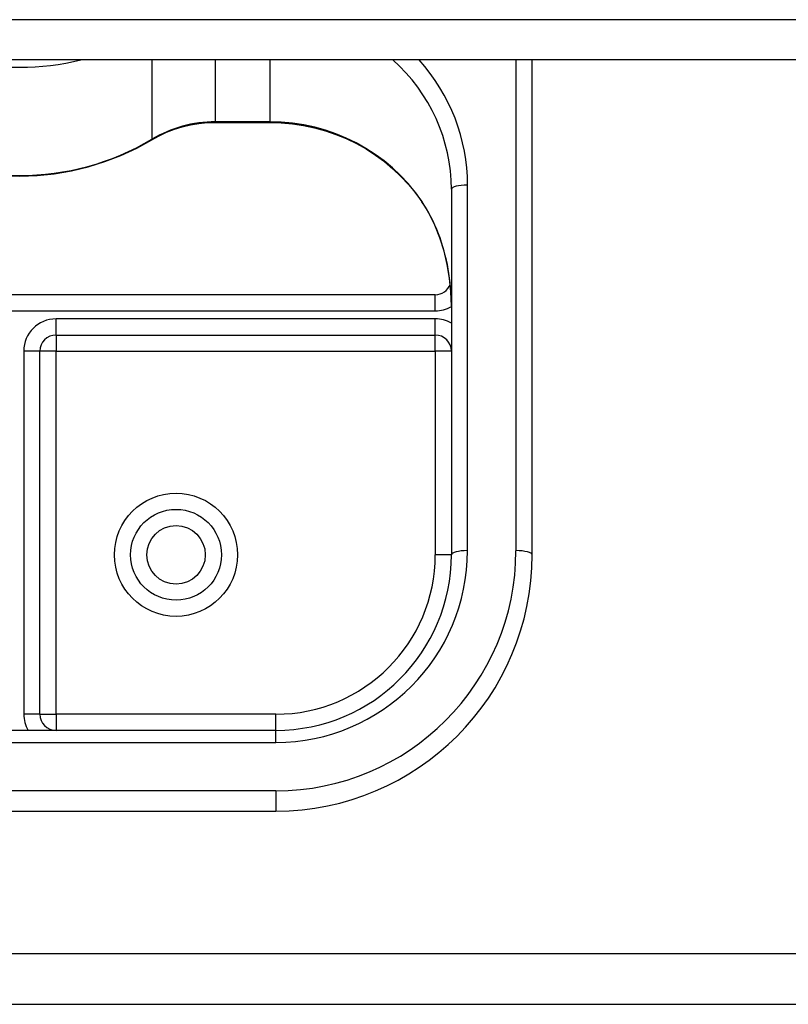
# Model space of a CAD drawing. Header units: inches. Extents: x 56.1 to 140.1, y 40.7 to 61.
# Tile 60 of 89: x 107.1 to 108.6, y 44.6 to 46.5. Entities that reach past the tile are written whole.
import ezdxf

# ---------------------------------------------------------------- set-up
doc = ezdxf.new("R2010")
doc.units = ezdxf.units.IN
doc.header["$MEASUREMENT"] = 0
doc.layers.add('Visible Edges(ANSI)', color=7, linetype='Continuous', lineweight=25)
doc.layers.add('Visible Tangent Edges(ANSI)', color=7, linetype='Continuous', lineweight=25)

msp = doc.modelspace()

# ---------------------------------------------------------------- linework, layer by layer
at = {"layer": 'Visible Edges(ANSI)'}
for p, q in [((138.5628, 46.4602), (98.9289, 46.4602)), ((108.0628, 45.4948), (108.0628, 46.4602)), ((107.4449, 46.3383), (107.551, 46.3383)), ((107.9053, 46.208), (107.9053, 45.4948)), ((107.8738, 46.0022), (106.2518, 46.0022)), ((107.1337, 45.9234), (107.8738, 45.9234)), ((107.1022, 45.1838), (107.1022, 45.892)), ((107.5628, 45.1523), (106.5628, 45.1523)), ((106.5628, 44.9948), (107.5628, 44.9948)), ((105.6878, 44.6179), (133.9378, 44.6179))]:
    msp.add_line(p, q, dxfattribs=at)
at = {"layer": 'Visible Edges(ANSI)', "flags": 128}
for points in [[(107.3206, 46.3043), (107.3347, 46.3121), (107.3495, 46.319), (107.3647, 46.3248), (107.3802, 46.3297), (107.3961, 46.3334), (107.4122, 46.3362), (107.4285, 46.3378), (107.4449, 46.3383)], [(107.551, 46.3383), (107.573, 46.3377), (107.5949, 46.3357), (107.6167, 46.3324), (107.6381, 46.3279), (107.6593, 46.322), (107.68, 46.3149), (107.7002, 46.3066), (107.7199, 46.297), (107.7389, 46.2864), (107.7571, 46.2746), (107.7746, 46.2617), (107.7912, 46.2479), (107.8069, 46.233), (107.8216, 46.2173), (107.8352, 46.2007), (107.8477, 46.1834)], [(106.805, 46.3043), (106.8345, 46.2881), (106.8651, 46.2738), (106.8966, 46.2617), (106.9289, 46.2516), (106.9618, 46.2438), (106.9952, 46.2382), (107.0289, 46.2348), (107.0628, 46.2337), (107.0967, 46.2348), (107.1304, 46.2382), (107.1638, 46.2438), (107.1967, 46.2516), (107.229, 46.2617), (107.2605, 46.2738), (107.2911, 46.2881), (107.3206, 46.3043)], [(107.9053, 45.9807), (107.9044, 46.0075), (107.9018, 46.0344), (107.8973, 46.061), (107.891, 46.0872), (107.883, 46.1128), (107.873, 46.1376), (107.8612, 46.1613), (107.8547, 46.1726), (107.8477, 46.1834)]]:
    msp.add_lwpolyline(points, dxfattribs=at)
at = {"layer": 'Visible Edges(ANSI)'}
msp.add_circle((107.3679, 45.4948), 0.0886, dxfattribs=at)
for centre, radius, start, end in [((107.8738, 46.0337), 0.0315, 270, 338.8519), ((107.1337, 45.892), 0.0315, 90, 180), ((107.8738, 45.892), 0.0315, 0, 90), ((107.5628, 45.4948), 0.3425, 270, 0), ((107.5628, 45.4948), 0.5, 270, 0), ((107.1337, 45.1838), 0.0315, 180, 270)]:
    msp.add_arc(centre, radius, start, end, dxfattribs=at)
at = {"layer": 'Visible Tangent Edges(ANSI)'}
for p, q in [((138.5628, 46.5386), (98.9289, 46.5386)), ((107.321, 46.4602), (107.321, 46.3054)), ((107.4449, 46.3394), (107.4449, 46.4602)), ((107.551, 46.4602), (107.551, 46.3394)), ((108.0313, 46.4602), (108.0313, 45.5028)), ((107.4449, 46.3394), (107.4449, 46.3383)), ((107.551, 46.3394), (107.4449, 46.3394)), ((107.551, 46.3394), (107.551, 46.3383)), ((107.9368, 45.5028), (107.9368, 46.216)), ((107.8738, 45.9707), (107.8738, 46.0022)), ((106.2518, 45.9707), (107.8738, 45.9707)), ((107.1337, 45.9234), (107.1337, 45.9549)), ((107.8738, 45.9549), (107.1337, 45.9549)), ((107.8738, 45.9234), (107.8738, 45.9549)), ((107.1337, 45.9234), (107.1337, 45.892)), ((107.8738, 45.892), (107.8738, 45.9234)), ((107.1022, 45.892), (107.0707, 45.892)), ((107.0707, 45.892), (107.0707, 45.1838)), ((107.1337, 45.892), (107.1022, 45.892)), ((107.1337, 45.892), (107.8738, 45.892)), ((107.1337, 45.1838), (107.1337, 45.892)), ((107.8738, 45.892), (107.8738, 45.4948)), ((107.9053, 45.892), (107.8738, 45.892)), ((107.9053, 45.4948), (107.8738, 45.4948)), ((107.1022, 45.1838), (107.0707, 45.1838)), ((107.1022, 45.1838), (107.1337, 45.1838)), ((107.5628, 45.1838), (107.1337, 45.1838)), ((107.1337, 45.1838), (107.1337, 45.1523)), ((107.5628, 45.1523), (107.5628, 45.1838)), ((107.5628, 45.1288), (107.5628, 45.1523)), ((106.5628, 45.1288), (107.5628, 45.1288)), ((107.5628, 45.0343), (106.5628, 45.0343)), ((107.5628, 45.0343), (107.5628, 44.9948)), ((105.6878, 44.7169), (133.9378, 44.7169))]:
    msp.add_line(p, q, dxfattribs=at)
at = {"layer": 'Visible Tangent Edges(ANSI)', "flags": 128}
msp.add_lwpolyline([(107.9053, 45.9807), (107.9052, 45.9896), (107.9049, 45.9985), (107.9044, 46.0075), (107.9038, 46.0164), (107.9029, 46.0253), (107.9018, 46.0343), (107.9005, 46.0432), (107.8991, 46.052), (107.8974, 46.0609), (107.8955, 46.0697), (107.8934, 46.0784), (107.8912, 46.0871), (107.8887, 46.0957), (107.886, 46.1043), (107.8831, 46.1128), (107.88, 46.1212), (107.8767, 46.1295), (107.8731, 46.1378), (107.8694, 46.1459), (107.8654, 46.1539), (107.8612, 46.1618), (107.8568, 46.1695), (107.8522, 46.1771), (107.8475, 46.1844)], dxfattribs=at)
at = {"layer": 'Visible Tangent Edges(ANSI)'}
for radius in [0.1201, 0.0571]:
    msp.add_circle((107.3679, 45.4948), radius, dxfattribs=at)
for centre, radius, start, end in [((107.8738, 46.0337), 0.063, 270, 300), ((107.1337, 45.892), 0.063, 90, 180), ((107.8738, 45.892), 0.063, 60, 90), ((107.5628, 45.5028), 0.4685, 270, 0), ((107.5628, 45.5028), 0.374, 270, 0), ((107.5628, 45.4948), 0.311, 270, 0), ((107.1337, 45.1838), 0.063, 180, 210)]:
    msp.add_arc(centre, radius, start, end, dxfattribs=at)
for centre, major_axis, ratio, start_param, end_param in [((107.0628, 46.9218), (0.4921, 0), 0.966998, 4.466864, 4.957914), ((107.551, 46.208), (0.3543, 0), 0.966998, 0, 0.827287), ((107.551, 46.216), (0.3858, 0), 0.966998, 0, 0.71352), ((107.4449, 46.111), (-0.2362, 0), 0.966998, 4.712389, 5.264629), ((107.551, 45.9968), (-0.3543, 0), 0.966998, 3.721096, 4.712389), ((107.0628, 46.7106), (-0.4921, 0), 0.966998, 1.018556, 2.123037), ((107.3044, 46.3314), (0.0161, -0.0271), 0.133659, 0, 0.220661), ((107.9368, 46.208), (-0.0315, 0), 0.254784, 4.712389, 6.283185), ((107.8738, 46.2011), (-0.0261, -0.0177), 0.213186, 6.139891, 6.283185), ((107.9368, 45.4948), (-0.0315, 0), 0.254784, 4.712389, 6.283185), ((108.0313, 45.4948), (0.0315, 0), 0.254784, 0, 1.570796)]:
    msp.add_ellipse(centre, major_axis=major_axis, ratio=ratio, start_param=start_param, end_param=end_param, dxfattribs=at)

doc.saveas('drawing.dxf')
